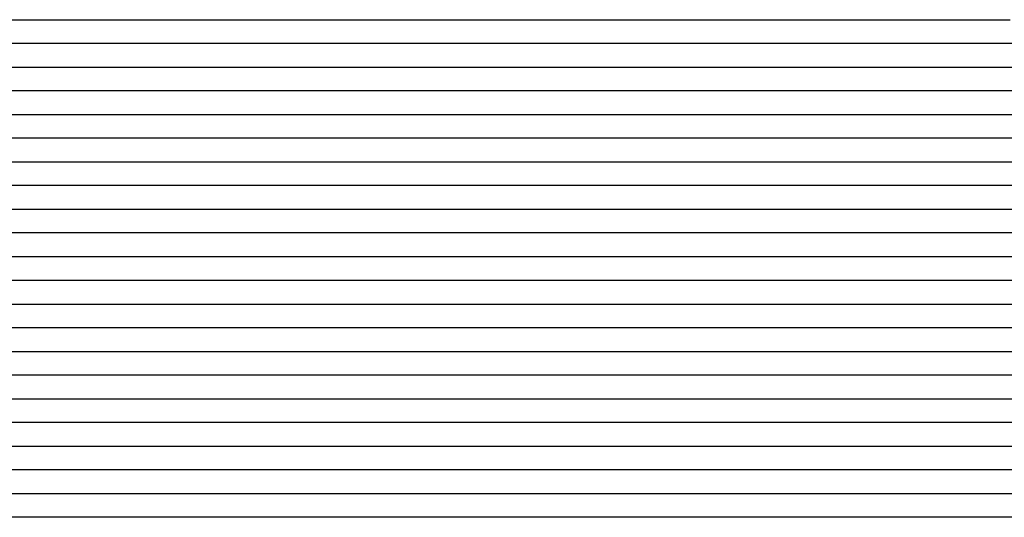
# Model space of a CAD drawing. Extents: x -4 to 4.3, y -2 to 2.5.
# Tile 25 of 108: x -0.37 to 0.15, y -0.86 to -0.6. Entities that reach past the tile are written whole.
import ezdxf

# ---------------------------------------------------------------- set-up
doc = ezdxf.new("R2010")
doc.units = 0

msp = doc.modelspace()

# ---------------------------------------------------------------- linework, layer by layer
at = {"layer": 'Default', "color": 72, "linetype": 'CONTINUOUS'}
for p, q in [((-0.372853, -0.59996, -0.128095), (-0.357228, -0.59996, -0.128991)), ((-0.357228, -0.59996, -0.128991), (-0.341628, -0.59996, -0.131083)), ((-0.341628, -0.59996, -0.131083), (-0.295531, -0.59996, -0.14041)), ((-0.295531, -0.59996, -0.14041), (-0.280203, -0.59996, -0.141344)), ((-0.280203, -0.59996, -0.141344), (-0.264607, -0.59996, -0.139774)), ((-0.264607, -0.59996, -0.139774), (-0.24906, -0.59996, -0.136565)), ((-0.24906, -0.59996, -0.136565), (-0.233758, -0.59996, -0.136358)), ((-0.233758, -0.59996, -0.136358), (-0.218134, -0.59996, -0.13895)), ((-0.218134, -0.59996, -0.13895), (-0.20272, -0.59996, -0.142966)), ((-0.20272, -0.59996, -0.142966), (-0.1876, -0.59996, -0.148197)), ((-0.1876, -0.59996, -0.148197), (-0.172833, -0.59996, -0.154077)), ((-0.172833, -0.59996, -0.154077), (-0.158317, -0.59996, -0.160883)), ((-0.158317, -0.59996, -0.160883), (-0.14417, -0.59996, -0.164244)), ((-0.14417, -0.59996, -0.164244), (-0.136569, -0.59996, -0.158375)), ((-0.136569, -0.59996, -0.158375), (-0.128968, -0.59996, -0.152932)), ((-0.128968, -0.59996, -0.152932), (-0.116264, -0.59996, -0.145003)), ((-0.116264, -0.59996, -0.145003), (-0.103009, -0.59996, -0.137754)), ((-0.103009, -0.59996, -0.137754), (-0.0893, -0.59996, -0.131561)), ((-0.0893, -0.59996, -0.131561), (-0.075061, -0.59996, -0.126305)), ((-0.075061, -0.59996, -0.126305), (-0.060402, -0.59996, -0.121738)), ((-0.060402, -0.59996, -0.121738), (-0.045485, -0.59996, -0.118076)), ((-0.045485, -0.59996, -0.118076), (-0.03031, -0.59996, -0.115024)), ((-0.03031, -0.59996, -0.115024), (0.031576, -0.59996, -0.108249)), ((0.031576, -0.59996, -0.108249), (0.047131, -0.59996, -0.107374)), ((0.047131, -0.59996, -0.107374), (0.062732, -0.59996, -0.107956)), ((0.062732, -0.59996, -0.107956), (0.078346, -0.59996, -0.111812)), ((0.078346, -0.59996, -0.111812), (0.093515, -0.59996, -0.117784)), ((0.093515, -0.59996, -0.117784), (0.108054, -0.59996, -0.122682)), ((0.108054, -0.59996, -0.122682), (0.122861, -0.59996, -0.126771)), ((0.122861, -0.59996, -0.126771), (0.137923, -0.59996, -0.127975)), ((0.137923, -0.59996, -0.127975), (0.153498, -0.59996, -0.130963)), ((-0.35523, -0.61246, -0.128551), (-0.433275, -0.61246, -0.12795)), ((-0.339749, -0.61246, -0.130025), (-0.35523, -0.61246, -0.128551)), ((-0.308773, -0.61246, -0.134579), (-0.339749, -0.61246, -0.130025)), ((-0.293151, -0.61246, -0.136213), (-0.308773, -0.61246, -0.134579)), ((-0.277575, -0.61246, -0.136527), (-0.293151, -0.61246, -0.136213)), ((-0.262093, -0.61246, -0.1353), (-0.277575, -0.61246, -0.136527)), ((-0.246475, -0.61246, -0.133176), (-0.262093, -0.61246, -0.1353)), ((-0.231032, -0.61246, -0.133644), (-0.246475, -0.61246, -0.133176)), ((-0.215834, -0.61246, -0.135989), (-0.231032, -0.61246, -0.133644)), ((-0.20085, -0.61246, -0.139564), (-0.215834, -0.61246, -0.135989)), ((-0.186185, -0.61246, -0.143899), (-0.20085, -0.61246, -0.139564)), ((-0.156408, -0.61246, -0.154528), (-0.186185, -0.61246, -0.143899)), ((-0.135088, -0.61246, -0.160668), (-0.156408, -0.61246, -0.154528)), ((-0.128788, -0.61246, -0.160489), (-0.135088, -0.61246, -0.160668)), ((-0.115371, -0.61246, -0.150649), (-0.128788, -0.61246, -0.160489)), ((-0.101493, -0.61246, -0.142367), (-0.115371, -0.61246, -0.150649)), ((-0.087032, -0.61246, -0.134885), (-0.101493, -0.61246, -0.142367)), ((-0.072106, -0.61246, -0.128779), (-0.087032, -0.61246, -0.134885)), ((-0.056999, -0.61246, -0.124098), (-0.072106, -0.61246, -0.128779)), ((-0.04159, -0.61246, -0.12003), (-0.056999, -0.61246, -0.124098)), ((-0.026131, -0.61246, -0.117434), (-0.04159, -0.61246, -0.12003)), ((0.00489, -0.61246, -0.11315), (-0.026131, -0.61246, -0.117434)), ((0.051633, -0.61246, -0.108552), (0.00489, -0.61246, -0.11315)), ((0.066851, -0.61246, -0.108873), (0.051633, -0.61246, -0.108552)), ((0.081543, -0.61246, -0.112293), (0.066851, -0.61246, -0.108873)), ((0.095504, -0.61246, -0.117348), (0.081543, -0.61246, -0.112293)), ((0.108966, -0.61246, -0.124111), (0.095504, -0.61246, -0.117348)), ((0.116697, -0.61246, -0.128668), (0.108966, -0.61246, -0.124111)), ((0.124429, -0.61246, -0.132804), (0.116697, -0.61246, -0.128668)), ((0.139977, -0.61246, -0.13506), (0.124429, -0.61246, -0.132804)), ((0.154625, -0.61246, -0.136523), (0.139977, -0.61246, -0.13506)), ((-0.465099, -0.62496, -0.127988), (-0.355748, -0.62496, -0.12816)), ((-0.355748, -0.62496, -0.12816), (-0.324516, -0.62496, -0.130153)), ((-0.324516, -0.62496, -0.130153), (-0.29339, -0.62496, -0.132687)), ((-0.29339, -0.62496, -0.132687), (-0.277798, -0.62496, -0.132869)), ((-0.277798, -0.62496, -0.132869), (-0.262174, -0.62496, -0.132158)), ((-0.262174, -0.62496, -0.132158), (-0.246565, -0.62496, -0.130879)), ((-0.246565, -0.62496, -0.130879), (-0.230992, -0.62496, -0.131269)), ((-0.230992, -0.62496, -0.131269), (-0.215372, -0.62496, -0.133296)), ((-0.215372, -0.62496, -0.133296), (-0.199877, -0.62496, -0.13649)), ((-0.199877, -0.62496, -0.13649), (-0.169445, -0.62496, -0.144821)), ((-0.169445, -0.62496, -0.144821), (-0.154436, -0.62496, -0.148162)), ((-0.154436, -0.62496, -0.148162), (-0.139184, -0.62496, -0.150785)), ((-0.139184, -0.62496, -0.150785), (-0.123786, -0.62496, -0.152461)), ((-0.123786, -0.62496, -0.152461), (-0.108252, -0.62496, -0.15247)), ((-0.108252, -0.62496, -0.15247), (-0.104346, -0.62496, -0.14998)), ((-0.104346, -0.62496, -0.14998), (-0.10044, -0.62496, -0.147212)), ((-0.10044, -0.62496, -0.147212), (-0.092627, -0.62496, -0.140859)), ((-0.092627, -0.62496, -0.140859), (-0.080505, -0.62496, -0.132861)), ((-0.080505, -0.62496, -0.132861), (-0.073984, -0.62496, -0.131001)), ((-0.073984, -0.62496, -0.131001), (-0.067463, -0.62496, -0.130428)), ((-0.067463, -0.62496, -0.130428), (-0.051898, -0.62496, -0.125753)), ((-0.051898, -0.62496, -0.125753), (-0.036933, -0.62496, -0.122509)), ((-0.036933, -0.62496, -0.122509), (-0.006282, -0.62496, -0.117294)), ((-0.006282, -0.62496, -0.117294), (0.040113, -0.62496, -0.111265)), ((0.040113, -0.62496, -0.111265), (0.055626, -0.62496, -0.110321)), ((0.055626, -0.62496, -0.110321), (0.071222, -0.62496, -0.110707)), ((0.071222, -0.62496, -0.110707), (0.086842, -0.62496, -0.11362)), ((0.086842, -0.62496, -0.11362), (0.102202, -0.62496, -0.118496)), ((0.102202, -0.62496, -0.118496), (0.117095, -0.62496, -0.125321)), ((0.117095, -0.62496, -0.125321), (0.1313, -0.62496, -0.132983)), ((0.1313, -0.62496, -0.132983), (0.145052, -0.62496, -0.14199)), ((0.145052, -0.62496, -0.14199), (0.158123, -0.62496, -0.141458)), ((-0.352861, -0.63746, -0.12801), (-0.446609, -0.63746, -0.127917)), ((-0.306028, -0.63746, -0.129676), (-0.352861, -0.63746, -0.12801)), ((-0.274788, -0.63746, -0.130278), (-0.306028, -0.63746, -0.129676)), ((-0.243566, -0.63746, -0.12906), (-0.274788, -0.63746, -0.130278)), ((-0.228064, -0.63746, -0.129719), (-0.243566, -0.63746, -0.12906)), ((-0.212655, -0.63746, -0.131662), (-0.228064, -0.63746, -0.129719)), ((-0.197376, -0.63746, -0.13423), (-0.212655, -0.63746, -0.131662)), ((-0.16654, -0.63746, -0.140649), (-0.197376, -0.63746, -0.13423)), ((-0.150939, -0.63746, -0.142452), (-0.16654, -0.63746, -0.140649)), ((-0.135468, -0.63746, -0.143317), (-0.150939, -0.63746, -0.142452)), ((-0.120282, -0.63746, -0.145464), (-0.135468, -0.63746, -0.143317)), ((-0.116267, -0.63746, -0.146437), (-0.120282, -0.63746, -0.145464)), ((-0.112251, -0.63746, -0.146017), (-0.116267, -0.63746, -0.146437)), ((-0.105876, -0.63746, -0.135377), (-0.112251, -0.63746, -0.146017)), ((-0.0995, -0.63746, -0.128705), (-0.105876, -0.63746, -0.135377)), ((-0.091816, -0.63746, -0.123262), (-0.0995, -0.63746, -0.128705)), ((-0.084131, -0.63746, -0.119717), (-0.091816, -0.63746, -0.123262)), ((-0.068506, -0.63746, -0.116854), (-0.084131, -0.63746, -0.119717)), ((-0.05304, -0.63746, -0.116849), (-0.068506, -0.63746, -0.116854)), ((-0.038525, -0.63746, -0.118937), (-0.05304, -0.63746, -0.116849)), ((-0.030858, -0.63746, -0.121991), (-0.038525, -0.63746, -0.118937)), ((-0.023191, -0.63746, -0.123599), (-0.030858, -0.63746, -0.121991)), ((0.007669, -0.63746, -0.117851), (-0.023191, -0.63746, -0.123599)), ((0.038743, -0.63746, -0.113515), (0.007669, -0.63746, -0.117851)), ((0.069896, -0.63746, -0.112094), (0.038743, -0.63746, -0.113515)), ((0.084988, -0.63746, -0.113709), (0.069896, -0.63746, -0.112094)), ((0.099888, -0.63746, -0.117704), (0.084988, -0.63746, -0.113709)), ((0.113882, -0.63746, -0.122123), (0.099888, -0.63746, -0.117704)), ((0.128307, -0.63746, -0.129287), (0.113882, -0.63746, -0.122123)), ((0.143359, -0.63746, -0.135554), (0.128307, -0.63746, -0.129287)), ((0.158841, -0.63746, -0.139867), (0.143359, -0.63746, -0.135554)), ((-0.443789, -0.64996, -0.127973), (-0.334416, -0.64996, -0.128031)), ((-0.334416, -0.64996, -0.128031), (-0.271921, -0.64996, -0.128615)), ((-0.271921, -0.64996, -0.128615), (-0.240673, -0.64996, -0.128166)), ((-0.240673, -0.64996, -0.128166), (-0.225049, -0.64996, -0.12894)), ((-0.225049, -0.64996, -0.12894), (-0.209443, -0.64996, -0.130342)), ((-0.209443, -0.64996, -0.130342), (-0.193881, -0.64996, -0.13241)), ((-0.193881, -0.64996, -0.13241), (-0.178392, -0.64996, -0.135099)), ((-0.178392, -0.64996, -0.135099), (-0.162997, -0.64996, -0.136523)), ((-0.162997, -0.64996, -0.136523), (-0.131832, -0.64996, -0.137804)), ((-0.131832, -0.64996, -0.137804), (-0.116216, -0.64996, -0.136606)), ((-0.116216, -0.64996, -0.136606), (-0.114269, -0.64996, -0.13356)), ((-0.114269, -0.64996, -0.13356), (-0.112321, -0.64996, -0.13089)), ((-0.112321, -0.64996, -0.13089), (-0.108426, -0.64996, -0.126378)), ((-0.108426, -0.64996, -0.126378), (-0.100637, -0.64996, -0.119622)), ((-0.100637, -0.64996, -0.119622), (-0.088833, -0.64996, -0.113119)), ((-0.088833, -0.64996, -0.113119), (-0.075147, -0.64996, -0.109502)), ((-0.075147, -0.64996, -0.109502), (-0.060041, -0.64996, -0.109005)), ((-0.060041, -0.64996, -0.109005), (-0.044425, -0.64996, -0.109604)), ((-0.044425, -0.64996, -0.109604), (-0.028811, -0.64996, -0.113236)), ((-0.028811, -0.64996, -0.113236), (-0.013592, -0.64996, -0.115887)), ((-0.013592, -0.64996, -0.115887), (0.001801, -0.64996, -0.119951)), ((0.001801, -0.64996, -0.119951), (0.016908, -0.64996, -0.119698)), ((0.016908, -0.64996, -0.119698), (0.032531, -0.64996, -0.116788)), ((0.032531, -0.64996, -0.116788), (0.047892, -0.64996, -0.115272)), ((0.047892, -0.64996, -0.115272), (0.063442, -0.64996, -0.114576)), ((0.063442, -0.64996, -0.114576), (0.079051, -0.64996, -0.115394)), ((0.079051, -0.64996, -0.115394), (0.094654, -0.64996, -0.117514)), ((0.094654, -0.64996, -0.117514), (0.110137, -0.64996, -0.121711)), ((0.110137, -0.64996, -0.121711), (0.117678, -0.64996, -0.120127)), ((0.117678, -0.64996, -0.120127), (0.125218, -0.64996, -0.11908)), ((0.125218, -0.64996, -0.11908), (0.140694, -0.64996, -0.119317)), ((0.140694, -0.64996, -0.119317), (0.156318, -0.64996, -0.12401)), ((-0.232396, -0.66246, -0.12803), (-0.451135, -0.66246, -0.127994)), ((-0.216816, -0.66246, -0.128616), (-0.232396, -0.66246, -0.12803)), ((-0.201303, -0.66246, -0.129788), (-0.216816, -0.66246, -0.128616)), ((-0.185706, -0.66246, -0.13167), (-0.201303, -0.66246, -0.129788)), ((-0.170083, -0.66246, -0.132595), (-0.185706, -0.66246, -0.13167)), ((-0.154519, -0.66246, -0.13285), (-0.170083, -0.66246, -0.132595)), ((-0.139037, -0.66246, -0.134228), (-0.154519, -0.66246, -0.13285)), ((-0.132675, -0.66246, -0.135092), (-0.139037, -0.66246, -0.134228)), ((-0.126313, -0.66246, -0.135694), (-0.132675, -0.66246, -0.135092)), ((-0.115705, -0.66246, -0.128133), (-0.126313, -0.66246, -0.135694)), ((-0.108675, -0.66246, -0.120531), (-0.115705, -0.66246, -0.128133)), ((-0.101645, -0.66246, -0.115009), (-0.108675, -0.66246, -0.120531)), ((-0.086272, -0.66246, -0.107555), (-0.101645, -0.66246, -0.115009)), ((-0.070647, -0.66246, -0.104715), (-0.086272, -0.66246, -0.107555)), ((-0.055084, -0.66246, -0.104691), (-0.070647, -0.66246, -0.104715)), ((-0.024176, -0.66246, -0.107205), (-0.055084, -0.66246, -0.104691)), ((-0.008663, -0.66246, -0.110289), (-0.024176, -0.66246, -0.107205)), ((0.006705, -0.66246, -0.112141), (-0.008663, -0.66246, -0.110289)), ((0.037766, -0.66246, -0.117317), (0.006705, -0.66246, -0.112141)), ((0.053373, -0.66246, -0.118038), (0.037766, -0.66246, -0.117317)), ((0.068931, -0.66246, -0.117289), (0.053373, -0.66246, -0.118038)), ((0.084427, -0.66246, -0.118726), (0.068931, -0.66246, -0.117289)), ((0.099307, -0.66246, -0.116804), (0.084427, -0.66246, -0.118726)), ((0.114862, -0.66246, -0.111819), (0.099307, -0.66246, -0.116804)), ((0.130462, -0.66246, -0.11034), (0.114862, -0.66246, -0.111819)), ((0.145349, -0.66246, -0.111192), (0.130462, -0.66246, -0.11034)), ((0.158594, -0.66246, -0.115413), (0.145349, -0.66246, -0.111192)), ((-0.451676, -0.67496, -0.127996), (-0.217303, -0.67496, -0.12804)), ((-0.217303, -0.67496, -0.12804), (-0.186069, -0.67496, -0.129721)), ((-0.186069, -0.67496, -0.129721), (-0.170475, -0.67496, -0.129946)), ((-0.170475, -0.67496, -0.129946), (-0.139275, -0.67496, -0.132538)), ((-0.139275, -0.67496, -0.132538), (-0.123709, -0.67496, -0.135649)), ((-0.123709, -0.67496, -0.135649), (-0.121793, -0.67496, -0.134294)), ((-0.121793, -0.67496, -0.134294), (-0.119878, -0.67496, -0.131186)), ((-0.119878, -0.67496, -0.131186), (-0.116048, -0.67496, -0.125968)), ((-0.116048, -0.67496, -0.125968), (-0.108387, -0.67496, -0.118115)), ((-0.108387, -0.67496, -0.118115), (-0.097476, -0.67496, -0.110593)), ((-0.097476, -0.67496, -0.110593), (-0.084612, -0.67496, -0.105365)), ((-0.084612, -0.67496, -0.105365), (-0.070136, -0.67496, -0.103073)), ((-0.070136, -0.67496, -0.103073), (-0.054703, -0.67496, -0.103058)), ((-0.054703, -0.67496, -0.103058), (-0.023467, -0.67496, -0.104043)), ((-0.023467, -0.67496, -0.104043), (-0.007846, -0.67496, -0.105293)), ((-0.007846, -0.67496, -0.105293), (0.00773, -0.67496, -0.107255)), ((0.00773, -0.67496, -0.107255), (0.023232, -0.67496, -0.107916)), ((0.023232, -0.67496, -0.107916), (0.038843, -0.67496, -0.110263)), ((0.038843, -0.67496, -0.110263), (0.054294, -0.67496, -0.111724)), ((0.054294, -0.67496, -0.111724), (0.085475, -0.67496, -0.11177)), ((0.085475, -0.67496, -0.11177), (0.116503, -0.67496, -0.106365)), ((0.116503, -0.67496, -0.106365), (0.131886, -0.67496, -0.105391)), ((0.131886, -0.67496, -0.105391), (0.14748, -0.67496, -0.106529)), ((0.14748, -0.67496, -0.106529), (0.17779, -0.67496, -0.116996)), ((-0.213849, -0.68746, -0.128002), (-0.44822, -0.68746, -0.127999)), ((-0.16706, -0.68746, -0.129412), (-0.213849, -0.68746, -0.128002)), ((-0.151605, -0.68746, -0.130811), (-0.16706, -0.68746, -0.129412)), ((-0.130708, -0.68746, -0.133942), (-0.151605, -0.68746, -0.130811)), ((-0.125256, -0.68746, -0.135219), (-0.130708, -0.68746, -0.133942)), ((-0.113868, -0.68746, -0.123531), (-0.125256, -0.68746, -0.135219)), ((-0.106671, -0.68746, -0.116771), (-0.113868, -0.68746, -0.123531)), ((-0.099474, -0.68746, -0.111796), (-0.106671, -0.68746, -0.116771)), ((-0.083998, -0.68746, -0.105258), (-0.099474, -0.68746, -0.111796)), ((-0.068373, -0.68746, -0.103088), (-0.083998, -0.68746, -0.105258)), ((-0.005905, -0.68746, -0.103167), (-0.068373, -0.68746, -0.103088)), ((0.00972, -0.68746, -0.104161), (-0.005905, -0.68746, -0.103167)), ((0.025222, -0.68746, -0.10418), (0.00972, -0.68746, -0.104161)), ((0.040847, -0.68746, -0.106146), (0.025222, -0.68746, -0.10418)), ((0.087673, -0.68746, -0.106112), (0.040847, -0.68746, -0.106146)), ((0.103261, -0.68746, -0.104865), (0.087673, -0.68746, -0.106112)), ((0.13441, -0.68746, -0.103153), (0.103261, -0.68746, -0.104865)), ((0.149372, -0.68746, -0.104746), (0.13441, -0.68746, -0.103153)), ((0.157159, -0.68746, -0.107089), (0.149372, -0.68746, -0.104746)), ((-0.476113, -0.69996, -0.128521), (-0.210537, -0.69996, -0.128)), ((-0.210537, -0.69996, -0.128), (-0.179287, -0.69996, -0.128505)), ((-0.179287, -0.69996, -0.128505), (-0.148075, -0.69996, -0.130982)), ((-0.148075, -0.69996, -0.130982), (-0.132521, -0.69996, -0.133238)), ((-0.132521, -0.69996, -0.133238), (-0.124789, -0.69996, -0.134871)), ((-0.124789, -0.69996, -0.134871), (-0.120923, -0.69996, -0.132793)), ((-0.120923, -0.69996, -0.132793), (-0.117058, -0.69996, -0.127205)), ((-0.117058, -0.69996, -0.127205), (-0.108169, -0.69996, -0.117902)), ((-0.108169, -0.69996, -0.117902), (-0.097374, -0.69996, -0.110515)), ((-0.097374, -0.69996, -0.110515), (-0.08448, -0.69996, -0.105307)), ((-0.08448, -0.69996, -0.105307), (-0.069992, -0.69996, -0.103047)), ((-0.069992, -0.69996, -0.103047), (0.023572, -0.69996, -0.103012)), ((0.023572, -0.69996, -0.103012), (0.101692, -0.69996, -0.103474)), ((0.101692, -0.69996, -0.103474), (0.132935, -0.69996, -0.103)), ((0.132935, -0.69996, -0.103), (0.14856, -0.69996, -0.103634)), ((0.14856, -0.69996, -0.103634), (0.164172, -0.69996, -0.106882)), ((-0.192925, -0.71246, -0.128058), (-0.458544, -0.71246, -0.128001)), ((-0.16178, -0.71246, -0.129357), (-0.192925, -0.71246, -0.128058)), ((-0.146306, -0.71246, -0.13093), (-0.16178, -0.71246, -0.129357)), ((-0.131049, -0.71246, -0.133062), (-0.146306, -0.71246, -0.13093)), ((-0.126593, -0.71246, -0.134047), (-0.131049, -0.71246, -0.133062)), ((-0.122137, -0.71246, -0.134843), (-0.126593, -0.71246, -0.134047)), ((-0.115609, -0.71246, -0.125441), (-0.122137, -0.71246, -0.134843)), ((-0.10908, -0.71246, -0.118723), (-0.115609, -0.71246, -0.125441)), ((-0.094186, -0.71246, -0.108933), (-0.10908, -0.71246, -0.118723)), ((-0.078592, -0.71246, -0.103989), (-0.094186, -0.71246, -0.108933)), ((-0.062967, -0.71246, -0.103), (-0.078592, -0.71246, -0.103989)), ((0.140099, -0.71246, -0.103), (-0.062967, -0.71246, -0.103)), ((0.155709, -0.71246, -0.104363), (0.140099, -0.71246, -0.103)), ((-0.484697, -0.72496, -0.128618), (-0.203479, -0.72496, -0.128)), ((-0.203479, -0.72496, -0.128), (-0.172229, -0.72496, -0.128639)), ((-0.172229, -0.72496, -0.128639), (-0.141029, -0.72496, -0.131256)), ((-0.141029, -0.72496, -0.131256), (-0.125475, -0.72496, -0.13379)), ((-0.125475, -0.72496, -0.13379), (-0.12162, -0.72496, -0.134105)), ((-0.12162, -0.72496, -0.134105), (-0.119692, -0.72496, -0.131005)), ((-0.119692, -0.72496, -0.131005), (-0.117764, -0.72496, -0.128261)), ((-0.117764, -0.72496, -0.128261), (-0.110053, -0.72496, -0.119676)), ((-0.110053, -0.72496, -0.119676), (-0.099613, -0.72496, -0.111872)), ((-0.099613, -0.72496, -0.111872), (-0.087097, -0.72496, -0.10618)), ((-0.087097, -0.72496, -0.10618), (-0.072874, -0.72496, -0.103297)), ((-0.072874, -0.72496, -0.103297), (0.129937, -0.72496, -0.103)), ((0.129937, -0.72496, -0.103), (0.145562, -0.72496, -0.103138)), ((0.145562, -0.72496, -0.103138), (0.161186, -0.72496, -0.104269)), ((-0.19185, -0.73746, -0.128012), (-0.473097, -0.73746, -0.128018)), ((-0.160681, -0.73746, -0.129075), (-0.19185, -0.73746, -0.128012)), ((-0.145211, -0.73746, -0.130469), (-0.160681, -0.73746, -0.129075)), ((-0.125043, -0.73746, -0.133502), (-0.145211, -0.73746, -0.130469)), ((-0.120262, -0.73746, -0.131738), (-0.125043, -0.73746, -0.133502)), ((-0.113546, -0.73746, -0.12306), (-0.120262, -0.73746, -0.131738)), ((-0.106831, -0.73746, -0.116795), (-0.113546, -0.73746, -0.12306)), ((-0.091755, -0.73746, -0.107831), (-0.106831, -0.73746, -0.116795)), ((-0.076141, -0.73746, -0.10358), (-0.091755, -0.73746, -0.107831)), ((-0.060516, -0.73746, -0.103), (-0.076141, -0.73746, -0.10358)), ((0.142603, -0.73746, -0.103427), (-0.060516, -0.73746, -0.103)), ((0.189462, -0.73746, -0.103021), (0.142603, -0.73746, -0.103427)), ((-0.472136, -0.74996, -0.128), (-0.190888, -0.74996, -0.128035)), ((-0.190888, -0.74996, -0.128035), (-0.159643, -0.74996, -0.129314)), ((-0.159643, -0.74996, -0.129314), (-0.144042, -0.74996, -0.130811)), ((-0.144042, -0.74996, -0.130811), (-0.128489, -0.74996, -0.133237)), ((-0.128489, -0.74996, -0.133237), (-0.12077, -0.74996, -0.132592)), ((-0.12077, -0.74996, -0.132592), (-0.11884, -0.74996, -0.129665)), ((-0.11884, -0.74996, -0.129665), (-0.11691, -0.74996, -0.127056)), ((-0.11691, -0.74996, -0.127056), (-0.11305, -0.74996, -0.122569)), ((-0.11305, -0.74996, -0.122569), (-0.102862, -0.74996, -0.113886)), ((-0.102862, -0.74996, -0.113886), (-0.09097, -0.74996, -0.107538)), ((-0.09097, -0.74996, -0.107538), (-0.077186, -0.74996, -0.103759)), ((-0.077186, -0.74996, -0.103759), (-0.062117, -0.74996, -0.103)), ((-0.062117, -0.74996, -0.103), (0.234738, -0.74996, -0.103)), ((-0.192358, -0.76246, -0.128039), (-0.473602, -0.76246, -0.128)), ((-0.161205, -0.76246, -0.129316), (-0.192358, -0.76246, -0.128039)), ((-0.145735, -0.76246, -0.130828), (-0.161205, -0.76246, -0.129316)), ((-0.130402, -0.76246, -0.133002), (-0.145735, -0.76246, -0.130828)), ((-0.125794, -0.76246, -0.133906), (-0.130402, -0.76246, -0.133002)), ((-0.121186, -0.76246, -0.133363), (-0.125794, -0.76246, -0.133906)), ((-0.114563, -0.76246, -0.124295), (-0.121186, -0.76246, -0.133363)), ((-0.10794, -0.76246, -0.117802), (-0.114563, -0.76246, -0.124295)), ((-0.092951, -0.76246, -0.108424), (-0.10794, -0.76246, -0.117802)), ((-0.077348, -0.76246, -0.10383), (-0.092951, -0.76246, -0.108424)), ((-0.061723, -0.76246, -0.103), (-0.077348, -0.76246, -0.10383)), ((0.235125, -0.76246, -0.103), (-0.061723, -0.76246, -0.103)), ((-0.47814, -0.77496, -0.128), (-0.196891, -0.77496, -0.128)), ((-0.196891, -0.77496, -0.128), (-0.165644, -0.77496, -0.129162)), ((-0.165644, -0.77496, -0.129162), (-0.150041, -0.77496, -0.130426)), ((-0.150041, -0.77496, -0.130426), (-0.134467, -0.77496, -0.132504)), ((-0.134467, -0.77496, -0.132504), (-0.118979, -0.77496, -0.129817)), ((-0.118979, -0.77496, -0.129817), (-0.11513, -0.77496, -0.124838)), ((-0.11513, -0.77496, -0.124838), (-0.111282, -0.77496, -0.120735)), ((-0.111282, -0.77496, -0.120735), (-0.103584, -0.77496, -0.114352)), ((-0.103584, -0.77496, -0.114352), (-0.091556, -0.77496, -0.107747)), ((-0.091556, -0.77496, -0.107747), (-0.07786, -0.77496, -0.103839)), ((-0.07786, -0.77496, -0.103839), (-0.062835, -0.77496, -0.103)), ((-0.062835, -0.77496, -0.103), (0.280891, -0.77496, -0.103)), ((-0.190744, -0.78746, -0.128084), (-0.503232, -0.78746, -0.128018)), ((-0.159617, -0.78746, -0.129685), (-0.190744, -0.78746, -0.128084)), ((-0.144188, -0.78746, -0.131358), (-0.159617, -0.78746, -0.129685)), ((-0.123869, -0.78746, -0.134768), (-0.144188, -0.78746, -0.131358)), ((-0.118892, -0.78746, -0.130114), (-0.123869, -0.78746, -0.134768)), ((-0.112065, -0.78746, -0.121854), (-0.118892, -0.78746, -0.130114)), ((-0.105238, -0.78746, -0.115856), (-0.112065, -0.78746, -0.121854)), ((-0.090055, -0.78746, -0.107407), (-0.105238, -0.78746, -0.115856)), ((-0.074442, -0.78746, -0.103612), (-0.090055, -0.78746, -0.107407)), ((-0.058817, -0.78746, -0.103), (-0.074442, -0.78746, -0.103612)), ((0.284926, -0.78746, -0.103), (-0.058817, -0.78746, -0.103)), ((-0.521571, -0.79996, -0.127819), (-0.193448, -0.79996, -0.128031)), ((-0.193448, -0.79996, -0.128031), (-0.162206, -0.79996, -0.129385)), ((-0.162206, -0.79996, -0.129385), (-0.146605, -0.79996, -0.130702)), ((-0.146605, -0.79996, -0.130702), (-0.131035, -0.79996, -0.13262)), ((-0.131035, -0.79996, -0.13262), (-0.115528, -0.79996, -0.129561)), ((-0.115528, -0.79996, -0.129561), (-0.111695, -0.79996, -0.124956)), ((-0.111695, -0.79996, -0.124956), (-0.107863, -0.79996, -0.121154)), ((-0.107863, -0.79996, -0.121154), (-0.100198, -0.79996, -0.115261)), ((-0.100198, -0.79996, -0.115261), (-0.087811, -0.79996, -0.109141)), ((-0.087811, -0.79996, -0.109141), (-0.073803, -0.79996, -0.104582)), ((-0.073803, -0.79996, -0.104582), (-0.058945, -0.79996, -0.103)), ((-0.058945, -0.79996, -0.103), (0.284717, -0.79996, -0.103)), ((-0.177298, -0.81246, -0.128287), (-0.474157, -0.81246, -0.128002)), ((-0.146205, -0.81246, -0.130104), (-0.177298, -0.81246, -0.128287)), ((-0.12457, -0.81246, -0.132805), (-0.146205, -0.81246, -0.130104)), ((-0.118423, -0.81246, -0.133998), (-0.12457, -0.81246, -0.132805)), ((-0.107365, -0.81246, -0.125327), (-0.118423, -0.81246, -0.133998)), ((-0.100244, -0.81246, -0.118218), (-0.107365, -0.81246, -0.125327)), ((-0.093122, -0.81246, -0.113003), (-0.100244, -0.81246, -0.118218)), ((-0.077695, -0.81246, -0.106042), (-0.093122, -0.81246, -0.113003)), ((-0.062079, -0.81246, -0.103538), (-0.077695, -0.81246, -0.106042)), ((-0.046454, -0.81246, -0.103), (-0.062079, -0.81246, -0.103538)), ((0.500374, -0.81246, -0.103496), (-0.046454, -0.81246, -0.103)), ((-0.476364, -0.82496, -0.128241), (-0.195123, -0.82496, -0.128)), ((-0.195123, -0.82496, -0.128), (-0.163874, -0.82496, -0.128642)), ((-0.163874, -0.82496, -0.128642), (-0.132674, -0.82496, -0.131463)), ((-0.132674, -0.82496, -0.131463), (-0.117139, -0.82496, -0.134261)), ((-0.117139, -0.82496, -0.134261), (-0.109451, -0.82496, -0.132979)), ((-0.109451, -0.82496, -0.132979), (-0.105606, -0.82496, -0.127792)), ((-0.105606, -0.82496, -0.127792), (-0.101762, -0.82496, -0.123588)), ((-0.101762, -0.82496, -0.123588), (-0.091218, -0.82496, -0.115271)), ((-0.091218, -0.82496, -0.115271), (-0.07895, -0.82496, -0.10885)), ((-0.07895, -0.82496, -0.10885), (-0.065106, -0.82496, -0.104294)), ((-0.065106, -0.82496, -0.104294), (-0.050264, -0.82496, -0.103)), ((-0.050264, -0.82496, -0.103), (0.496552, -0.82496, -0.103)), ((-0.192444, -0.83746, -0.128), (-0.442443, -0.83746, -0.128)), ((-0.161258, -0.83746, -0.128805), (-0.192444, -0.83746, -0.128)), ((-0.145767, -0.83746, -0.13006), (-0.161258, -0.83746, -0.128805)), ((-0.130394, -0.83746, -0.13208), (-0.145767, -0.83746, -0.13006)), ((-0.115216, -0.83746, -0.134839), (-0.130394, -0.83746, -0.13208)), ((-0.110757, -0.83746, -0.13593), (-0.115216, -0.83746, -0.134839)), ((-0.106298, -0.83746, -0.135199), (-0.110757, -0.83746, -0.13593)), ((-0.099734, -0.83746, -0.125755), (-0.106298, -0.83746, -0.135199)), ((-0.093169, -0.83746, -0.119079), (-0.099734, -0.83746, -0.125755)), ((-0.078224, -0.83746, -0.109435), (-0.093169, -0.83746, -0.119079)), ((-0.06268, -0.83746, -0.104695), (-0.078224, -0.83746, -0.109435)), ((-0.047055, -0.83746, -0.103096), (-0.06268, -0.83746, -0.104695)), ((-0.03143, -0.83746, -0.103), (-0.047055, -0.83746, -0.103096)), ((0.546643, -0.83746, -0.103213), (-0.03143, -0.83746, -0.103)), ((-0.449313, -0.84996, -0.12814), (-0.183696, -0.84996, -0.128009)), ((-0.183696, -0.84996, -0.128009), (-0.168071, -0.84996, -0.12846)), ((-0.168071, -0.84996, -0.12846), (-0.152452, -0.84996, -0.129497)), ((-0.152452, -0.84996, -0.129497), (-0.105868, -0.84996, -0.135503)), ((-0.105868, -0.84996, -0.135503), (-0.101994, -0.84996, -0.134751)), ((-0.101994, -0.84996, -0.134751), (-0.098121, -0.84996, -0.129266)), ((-0.098121, -0.84996, -0.129266), (-0.090375, -0.84996, -0.121255)), ((-0.090375, -0.84996, -0.121255), (-0.079514, -0.84996, -0.113914)), ((-0.079514, -0.84996, -0.113914), (-0.066568, -0.84996, -0.107326)), ((-0.066568, -0.84996, -0.107326), (-0.052643, -0.84996, -0.103954)), ((-0.052643, -0.84996, -0.103954), (-0.037456, -0.84996, -0.103001)), ((-0.037456, -0.84996, -0.103001), (0.556263, -0.84996, -0.103)), ((-0.167552, -0.86246, -0.128397), (-0.417519, -0.86246, -0.128004)), ((-0.120837, -0.86246, -0.131819), (-0.167552, -0.86246, -0.128397)), ((-0.095651, -0.86246, -0.134367), (-0.120837, -0.86246, -0.131819)), ((-0.088913, -0.86246, -0.125833), (-0.095651, -0.86246, -0.134367)), ((-0.082175, -0.86246, -0.119475), (-0.088913, -0.86246, -0.125833)), ((-0.067228, -0.86246, -0.110702), (-0.082175, -0.86246, -0.119475)), ((-0.051827, -0.86246, -0.106011), (-0.067228, -0.86246, -0.110702)), ((-0.036205, -0.86246, -0.10334), (-0.051827, -0.86246, -0.106011)), ((-0.02058, -0.86246, -0.103), (-0.036205, -0.86246, -0.10334)), ((0.573152, -0.86246, -0.103063), (-0.02058, -0.86246, -0.103))]:
    msp.add_line(p, q, dxfattribs=at)

doc.saveas('drawing.dxf')
